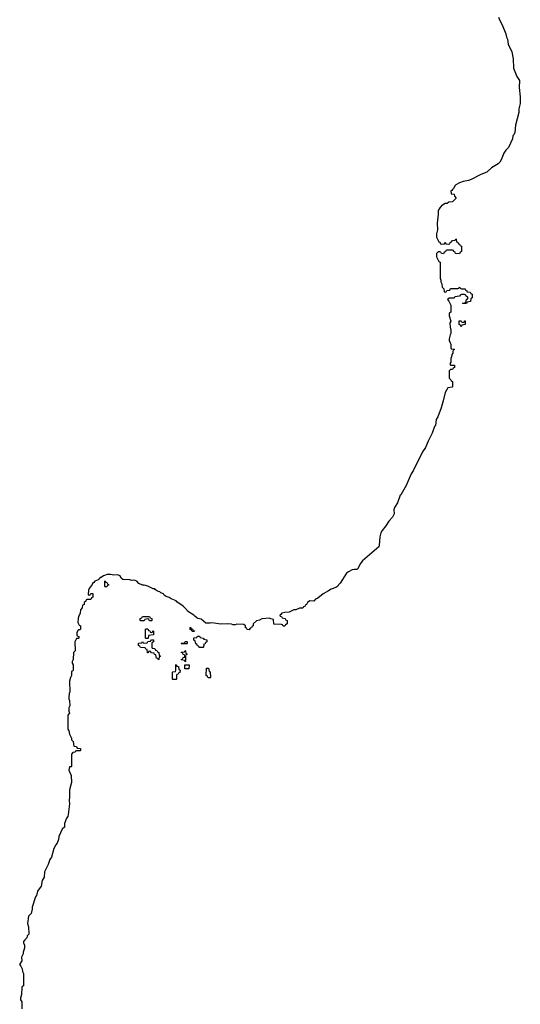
# Model space of a CAD drawing. Header units: inches. Extents: x 2602844 to 2692189, y 936934 to 1026383.
# Tile 54 of 58: x 2610791 to 2616413, y 1004282 to 1015332. Entities that reach past the tile are written whole.
import ezdxf

# ---------------------------------------------------------------- set-up
doc = ezdxf.new("R2010")
doc.units = ezdxf.units.IN
doc.header["$MEASUREMENT"] = 0
doc.layers.add('C6010', color=7, linetype='Continuous')
doc.layers.add('C6011', color=7, linetype='Continuous')

msp = doc.modelspace()

# ---------------------------------------------------------------- linework, layer by layer
at = {"layer": 'C6010', "color": 6}
msp.add_lwpolyline([(2615070, 1010000), (2615066, 1009994), (2615035, 1009910), (2615001, 1009859), (2614994, 1009830), (2614995, 1009785), (2614990, 1009770), (2614979, 1009750), (2614935, 1009705), (2614902, 1009650), (2614861, 1009599), (2614848, 1009572), (2614835, 1009530), (2614828, 1009432), (2614823, 1009417), (2614640, 1009260), (2614614, 1009226), (2614590, 1009169), (2614579, 1009161), (2614550, 1009162), (2614524, 1009156), (2614483, 1009137), (2614461, 1009119), (2614390, 1009009), (2614371, 1008990), (2614365, 1008975), (2614342, 1008958), (2614290, 1008942), (2614259, 1008921), (2614198, 1008890), (2614140, 1008840), (2614114, 1008830), (2614093, 1008807), (2614050, 1008808), (2614022, 1008790), (2614013, 1008767), (2613998, 1008762), (2613993, 1008747), (2613978, 1008742), (2613970, 1008726), (2613933, 1008727), (2613891, 1008709), (2613870, 1008708), (2613818, 1008682), (2613770, 1008679), (2613734, 1008670), (2613725, 1008655), (2613714, 1008650), (2613718, 1008638), (2613730, 1008634), (2613738, 1008618), (2613773, 1008613), (2613778, 1008598), (2613794, 1008590), (2613794, 1008550), (2613778, 1008542), (2613770, 1008526), (2613750, 1008526), (2613742, 1008542), (2613730, 1008546), (2613647, 1008547), (2613642, 1008602), (2613610, 1008606), (2613595, 1008615), (2613512, 1008608), (2613486, 1008594), (2613450, 1008586), (2613414, 1008550), (2613414, 1008530), (2613398, 1008522), (2613393, 1008507), (2613378, 1008502), (2613370, 1008486), (2613347, 1008487), (2613342, 1008502), (2613327, 1008507), (2613326, 1008530), (2613310, 1008546), (2613230, 1008549), (2613210, 1008542), (2613190, 1008542), (2613170, 1008549), (2613128, 1008552), (2613050, 1008549), (2612950, 1008564), (2612930, 1008558), (2612880, 1008560), (2612830, 1008604), (2612793, 1008613), (2612780, 1008620), (2612757, 1008637), (2612748, 1008650), (2612675, 1008695), (2612669, 1008710), (2612629, 1008750), (2612558, 1008798), (2612548, 1008810), (2612493, 1008833), (2612470, 1008849), (2612438, 1008858), (2612415, 1008875), (2612406, 1008890), (2612378, 1008898), (2612366, 1008910), (2612338, 1008918), (2612315, 1008935), (2612310, 1008946), (2612290, 1008946), (2612230, 1008975), (2612190, 1008986), (2612170, 1008986), (2612130, 1009006), (2612108, 1009030), (2612090, 1009039), (2612070, 1009042), (2612050, 1009038), (2612030, 1009046), (2611948, 1009048), (2611930, 1009066), (2611918, 1009090), (2611890, 1009101), (2611850, 1009099), (2611810, 1009105), (2611775, 1009105), (2611732, 1009090), (2611707, 1009073), (2611694, 1009070), (2611685, 1009055), (2611673, 1009047), (2611634, 1009030), (2611625, 1009015), (2611610, 1009006), (2611606, 1008994), (2611572, 1008950), (2611566, 1008930), (2611562, 1008882), (2611570, 1008874), (2611582, 1008878), (2611590, 1008894), (2611613, 1008893), (2611614, 1008850), (2611598, 1008842), (2611590, 1008826), (2611550, 1008826), (2611538, 1008822), (2611533, 1008807), (2611514, 1008790), (2611514, 1008770), (2611498, 1008762), (2611494, 1008730), (2611473, 1008707), (2611472, 1008670), (2611451, 1008630), (2611447, 1008610), (2611445, 1008565), (2611458, 1008538), (2611474, 1008530), (2611474, 1008490), (2611470, 1008486), (2611450, 1008486), (2611444, 1008476), (2611434, 1008450), (2611434, 1008430), (2611438, 1008418), (2611454, 1008410), (2611454, 1008390), (2611450, 1008386), (2611430, 1008386), (2611412, 1008350), (2611414, 1008250), (2611394, 1008230), (2611393, 1008153), (2611382, 1008130), (2611382, 1008110), (2611392, 1008090), (2611393, 1008033), (2611390, 1008026), (2611378, 1008022), (2611374, 1008010), (2611374, 1007970), (2611362, 1007950), (2611352, 1007910), (2611354, 1007790), (2611346, 1007770), (2611342, 1007730), (2611342, 1007710), (2611352, 1007690), (2611353, 1007633), (2611345, 1007610), (2611345, 1007570), (2611352, 1007550), (2611333, 1007527), (2611332, 1007370), (2611342, 1007350), (2611350, 1007314), (2611374, 1007270), (2611374, 1007250), (2611392, 1007232), (2611398, 1007178), (2611430, 1007174), (2611438, 1007158), (2611473, 1007153), (2611474, 1007130), (2611470, 1007126), (2611430, 1007126), (2611418, 1007122), (2611414, 1007110), (2611390, 1007106), (2611374, 1007090), (2611372, 1006950), (2611370, 1006946), (2611350, 1006946), (2611342, 1006910), (2611371, 1006851), (2611372, 1006770), (2611351, 1006690), (2611351, 1006610), (2611346, 1006570), (2611351, 1006530), (2611336, 1006410), (2611331, 1006389), (2611318, 1006370), (2611294, 1006310), (2611294, 1006270), (2611270, 1006246), (2611230, 1006166), (2611226, 1006130), (2611211, 1006090), (2611196, 1006070), (2611176, 1006030), (2611147, 1005933), (2611130, 1005908), (2611111, 1005849), (2611071, 1005770), (2611066, 1005710), (2611043, 1005670), (2611031, 1005609), (2610991, 1005550), (2610979, 1005501), (2610970, 1005486), (2610933, 1005373), (2610932, 1005350), (2610920, 1005300), (2610892, 1005270), (2610881, 1005190), (2610892, 1005150), (2610894, 1005070), (2610874, 1005050), (2610873, 1005027), (2610850, 1005006), (2610845, 1004995), (2610834, 1004990), (2610834, 1004970), (2610845, 1004945), (2610846, 1004910), (2610832, 1004868), (2610831, 1004849), (2610812, 1004810), (2610814, 1004770), (2610791, 1004730), (2610806, 1004710), (2610820, 1004680), (2610822, 1004650), (2610833, 1004627), (2610834, 1004490), (2610818, 1004482), (2610814, 1004470), (2610812, 1004390), (2610802, 1004350), (2610802, 1004330), (2610814, 1004310), (2610814, 1004230)], dxfattribs=at)
for points in [[(2611750, 1008966), (2611746, 1008970), (2611746, 1009030), (2611750, 1009034), (2611758, 1009018), (2611773, 1009013), (2611778, 1008998), (2611794, 1008990), (2611778, 1008982), (2611770, 1008966)], [(2612250, 1008586), (2612242, 1008602), (2612230, 1008606), (2612198, 1008602), (2612190, 1008586), (2612150, 1008586), (2612146, 1008590), (2612146, 1008610), (2612162, 1008618), (2612170, 1008634), (2612250, 1008634), (2612258, 1008618), (2612274, 1008610), (2612274, 1008590), (2612270, 1008586)], [(2612270, 1008454), (2612282, 1008458), (2612287, 1008473), (2612294, 1008470), (2612293, 1008427), (2612238, 1008422), (2612234, 1008390), (2612230, 1008386), (2612210, 1008386), (2612206, 1008390), (2612206, 1008490), (2612210, 1008494), (2612230, 1008494), (2612238, 1008478), (2612253, 1008473), (2612258, 1008458)], [(2612750, 1008466), (2612727, 1008467), (2612722, 1008482), (2612707, 1008487), (2612706, 1008510), (2612710, 1008514), (2612718, 1008498), (2612733, 1008493), (2612738, 1008478), (2612753, 1008473)], [(2612850, 1008286), (2612807, 1008287), (2612802, 1008302), (2612790, 1008306), (2612782, 1008322), (2612770, 1008326), (2612762, 1008362), (2612746, 1008370), (2612747, 1008393), (2612782, 1008398), (2612790, 1008414), (2612810, 1008414), (2612818, 1008398), (2612852, 1008392), (2612858, 1008378), (2612893, 1008373), (2612894, 1008350), (2612878, 1008342), (2612873, 1008327), (2612858, 1008322), (2612854, 1008290)], [(2612350, 1008146), (2612342, 1008162), (2612327, 1008167), (2612322, 1008202), (2612307, 1008207), (2612302, 1008222), (2612270, 1008226), (2612262, 1008242), (2612250, 1008246), (2612238, 1008242), (2612233, 1008227), (2612227, 1008227), (2612222, 1008262), (2612207, 1008267), (2612202, 1008282), (2612147, 1008287), (2612142, 1008302), (2612126, 1008310), (2612126, 1008330), (2612130, 1008334), (2612162, 1008338), (2612170, 1008354), (2612178, 1008338), (2612210, 1008334), (2612222, 1008338), (2612230, 1008354), (2612262, 1008358), (2612270, 1008374), (2612293, 1008373), (2612294, 1008350), (2612278, 1008342), (2612274, 1008330), (2612274, 1008290), (2612278, 1008278), (2612310, 1008274), (2612318, 1008258), (2612333, 1008253), (2612338, 1008238), (2612354, 1008230), (2612358, 1008198), (2612374, 1008190), (2612358, 1008182), (2612354, 1008150)], [(2612610, 1008326), (2612606, 1008330), (2612610, 1008334), (2612642, 1008338), (2612650, 1008354), (2612670, 1008354), (2612674, 1008350), (2612674, 1008330), (2612670, 1008326)], [(2612650, 1008126), (2612642, 1008142), (2612610, 1008146), (2612606, 1008150), (2612622, 1008158), (2612627, 1008173), (2612642, 1008178), (2612646, 1008190), (2612642, 1008202), (2612627, 1008207), (2612622, 1008222), (2612606, 1008230), (2612610, 1008234), (2612642, 1008238), (2612650, 1008254), (2612654, 1008250), (2612658, 1008218), (2612672, 1008210), (2612658, 1008202), (2612654, 1008190), (2612654, 1008130)], [(2612510, 1007926), (2612506, 1007930), (2612506, 1008010), (2612510, 1008014), (2612542, 1008018), (2612546, 1008030), (2612546, 1008090), (2612550, 1008094), (2612558, 1008078), (2612573, 1008073), (2612578, 1008038), (2612594, 1008030), (2612590, 1008006), (2612578, 1008002), (2612570, 1007986), (2612558, 1007982), (2612554, 1007970), (2612554, 1007930), (2612550, 1007926)], [(2612690, 1008046), (2612647, 1008047), (2612647, 1008093), (2612693, 1008093)], [(2612930, 1007946), (2612907, 1007947), (2612902, 1007962), (2612886, 1007970), (2612890, 1008054), (2612913, 1008053), (2612918, 1008018), (2612932, 1008012), (2612934, 1007950)]]:
    msp.add_lwpolyline(points, close=True, dxfattribs=at)
at = {"layer": 'C6011', "color": 6}
msp.add_lwpolyline([(2616170, 1015362), (2616182, 1015322), (2616210, 1015273), (2616250, 1015175), (2616258, 1015138), (2616270, 1015112), (2616278, 1015058), (2616319, 1014970), (2616332, 1014892), (2616338, 1014790), (2616373, 1014693), (2616405, 1014650), (2616401, 1014570), (2616413, 1014467), (2616413, 1014390), (2616398, 1014330), (2616395, 1014290), (2616358, 1014150), (2616350, 1014068), (2616340, 1014040), (2616331, 1014030), (2616325, 1013995), (2616281, 1013899), (2616250, 1013869), (2616230, 1013835), (2616200, 1013760), (2616185, 1013735), (2616165, 1013715), (2616090, 1013669), (2616039, 1013621), (2615970, 1013596), (2615861, 1013539), (2615830, 1013529), (2615770, 1013518), (2615730, 1013501), (2615690, 1013477), (2615681, 1013470), (2615664, 1013436), (2615650, 1013426), (2615645, 1013415), (2615634, 1013410), (2615638, 1013378), (2615670, 1013374), (2615673, 1013353), (2615692, 1013330), (2615690, 1013326), (2615652, 1013288), (2615610, 1013286), (2615592, 1013268), (2615570, 1013268), (2615530, 1013242), (2615510, 1013222), (2615491, 1013190), (2615491, 1013149), (2615479, 1013050), (2615485, 1012975), (2615471, 1012930), (2615472, 1012892), (2615498, 1012838), (2615510, 1012834), (2615518, 1012818), (2615530, 1012814), (2615562, 1012818), (2615570, 1012834), (2615578, 1012818), (2615610, 1012814), (2615622, 1012818), (2615627, 1012833), (2615642, 1012838), (2615650, 1012854), (2615682, 1012858), (2615690, 1012874), (2615694, 1012870), (2615698, 1012838), (2615710, 1012834), (2615718, 1012818), (2615730, 1012814), (2615738, 1012798), (2615754, 1012790), (2615752, 1012730), (2615738, 1012722), (2615730, 1012706), (2615686, 1012710), (2615682, 1012722), (2615666, 1012730), (2615662, 1012742), (2615650, 1012746), (2615590, 1012746), (2615578, 1012742), (2615573, 1012727), (2615558, 1012722), (2615550, 1012706), (2615527, 1012707), (2615522, 1012722), (2615510, 1012726), (2615490, 1012726), (2615474, 1012710), (2615474, 1012670), (2615482, 1012650), (2615500, 1012620), (2615514, 1012610), (2615514, 1012430), (2615522, 1012410), (2615522, 1012390), (2615533, 1012367), (2615534, 1012330), (2615554, 1012310), (2615558, 1012278), (2615570, 1012274), (2615582, 1012278), (2615590, 1012294), (2615622, 1012298), (2615630, 1012314), (2615710, 1012314), (2615722, 1012318), (2615730, 1012334), (2615738, 1012318), (2615753, 1012313), (2615794, 1012310), (2615798, 1012298), (2615814, 1012290), (2615818, 1012278), (2615850, 1012274), (2615858, 1012258), (2615874, 1012250), (2615874, 1012210), (2615858, 1012202), (2615854, 1012170), (2615818, 1012162), (2615810, 1012146), (2615770, 1012146), (2615766, 1012150), (2615802, 1012158), (2615808, 1012192), (2615822, 1012198), (2615826, 1012210), (2615822, 1012222), (2615806, 1012230), (2615802, 1012242), (2615787, 1012247), (2615753, 1012247), (2615738, 1012242), (2615732, 1012228), (2615678, 1012222), (2615670, 1012206), (2615613, 1012207), (2615594, 1012190), (2615612, 1012172), (2615634, 1012130), (2615634, 1012050), (2615618, 1012042), (2615614, 1012030), (2615614, 1012010), (2615634, 1011950), (2615622, 1011930), (2615624, 1011876), (2615634, 1011850), (2615634, 1011810), (2615625, 1011795), (2615614, 1011750), (2615614, 1011730), (2615624, 1011704), (2615634, 1011690), (2615634, 1011650), (2615638, 1011638), (2615670, 1011634), (2615674, 1011630), (2615658, 1011622), (2615654, 1011610), (2615654, 1011590), (2615644, 1011576), (2615642, 1011550), (2615634, 1011530), (2615634, 1011490), (2615622, 1011470), (2615630, 1011454), (2615673, 1011453), (2615674, 1011430), (2615658, 1011422), (2615653, 1011407), (2615630, 1011406), (2615614, 1011390), (2615614, 1011310), (2615634, 1011290), (2615638, 1011278), (2615652, 1011272), (2615653, 1011213), (2615647, 1011207), (2615598, 1011202), (2615570, 1011148), (2615547, 1011053), (2615523, 1010977), (2615486, 1010874), (2615470, 1010846), (2615462, 1010778), (2615450, 1010766), (2615424, 1010690), (2615377, 1010603), (2615350, 1010530), (2615316, 1010484), (2615210, 1010270), (2615186, 1010234), (2615130, 1010104), (2615070, 1010000)], dxfattribs=at)
msp.add_lwpolyline([(2615770, 1011934), (2615782, 1011938), (2615787, 1011953), (2615793, 1011953), (2615794, 1011910), (2615758, 1011902), (2615750, 1011886), (2615742, 1011902), (2615726, 1011910), (2615727, 1011953), (2615750, 1011954), (2615758, 1011938)], close=True, dxfattribs=at)

doc.saveas('drawing.dxf')
